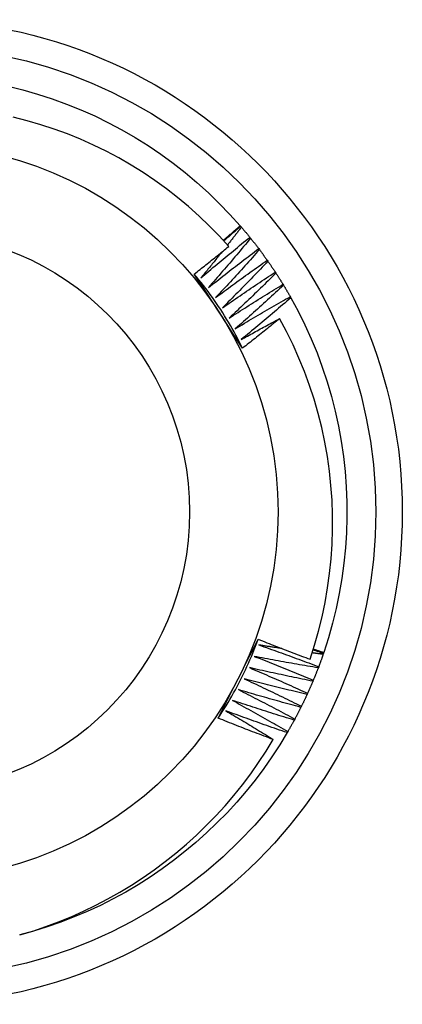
# Model space of a CAD drawing. Header units: inches. Extents: x 24 to 60, y 11.7 to 31.9.
# Tile 18 of 58: x 28.066 to 28.202, y 26.625 to 26.976. Entities that reach past the tile are written whole.
import ezdxf

# ---------------------------------------------------------------- set-up
doc = ezdxf.new("R2010")
doc.units = ezdxf.units.IN
doc.header["$MEASUREMENT"] = 0
doc.layers.add('Visible Edges(ANSI)', color=7, linetype='Continuous', lineweight=25)
doc.layers.add('Visible Tangent Edges(ANSI)', color=7, linetype='Continuous', lineweight=25)

msp = doc.modelspace()

# ---------------------------------------------------------------- linework, layer by layer
at = {"layer": 'Visible Edges(ANSI)'}
for p, q in [((28.14441, 26.90243), (28.14458, 26.90223)), ((28.14458, 26.90223), (28.14485, 26.90192)), ((28.14787, 26.8983), (28.14812, 26.89798)), ((28.15102, 26.89427), (28.15126, 26.89394)), ((28.15403, 26.89013), (28.15427, 26.8898)), ((28.15691, 26.8859), (28.15714, 26.88556)), ((28.15965, 26.88158), (28.15987, 26.88123)), ((28.16225, 26.87716), (28.16245, 26.87681)), ((28.17408, 26.7503), (28.17395, 26.74991)), ((28.17416, 26.75054), (28.17408, 26.7503)), ((28.17235, 26.74548), (28.1722, 26.7451)), ((28.17045, 26.74072), (28.1703, 26.74034)), ((28.16841, 26.73603), (28.16824, 26.73566)), ((28.16621, 26.73141), (28.16602, 26.73104)), ((28.16386, 26.72686), (28.16366, 26.7265)), ((28.16136, 26.72239), (28.16115, 26.72204))]:
    msp.add_line(p, q, dxfattribs=at)
at = {"layer": 'Visible Edges(ANSI)', "flags": 128}
for points in [[(28.06185, 26.95209), (28.06713, 26.95078), (28.07236, 26.94928), (28.07754, 26.9476), (28.08265, 26.94573), (28.0877, 26.9437), (28.09267, 26.94148), (28.09756, 26.93909), (28.10236, 26.93654), (28.10708, 26.93381), (28.11169, 26.93093), (28.1162, 26.92788), (28.1206, 26.92468), (28.12488, 26.92133), (28.12905, 26.91782), (28.13309, 26.91418), (28.137, 26.91039), (28.14078, 26.90648), (28.14441, 26.90243)], [(28.14034, 26.89506), (28.13695, 26.89879), (28.13343, 26.9024), (28.12979, 26.90588), (28.12603, 26.90925), (28.12216, 26.91248), (28.11817, 26.91558), (28.11407, 26.91855), (28.10988, 26.92137), (28.1056, 26.92404), (28.10123, 26.92656), (28.09678, 26.92893), (28.09225, 26.93114), (28.08766, 26.93319), (28.08299, 26.93509), (28.07825, 26.93682), (28.07346, 26.93839), (28.0686, 26.93979), (28.0637, 26.94102)], [(28.13839, 26.89723), (28.13864, 26.89745), (28.13889, 26.89766), (28.13914, 26.89788), (28.1394, 26.89809), (28.13965, 26.89831), (28.1399, 26.89852), (28.14015, 26.89874), (28.1404, 26.89896), (28.14065, 26.89917), (28.14091, 26.89939), (28.14116, 26.8996), (28.14141, 26.89982), (28.14166, 26.90004), (28.14191, 26.90025), (28.14216, 26.90047), (28.14241, 26.90069), (28.14266, 26.9009), (28.14291, 26.90112), (28.14316, 26.90134), (28.14341, 26.90156), (28.14366, 26.90177), (28.14391, 26.90199), (28.14416, 26.90221), (28.14441, 26.90243)], [(28.13858, 26.89702), (28.13883, 26.89724), (28.13908, 26.89746), (28.13933, 26.89767), (28.13958, 26.89789), (28.13983, 26.89811), (28.14008, 26.89833), (28.14033, 26.89855), (28.14058, 26.89876), (28.14083, 26.89898), (28.14108, 26.8992), (28.14133, 26.89942), (28.14158, 26.89963), (28.14183, 26.89985), (28.14208, 26.90007), (28.14233, 26.90028), (28.14258, 26.9005), (28.14283, 26.90072), (28.14308, 26.90093), (28.14333, 26.90115), (28.14358, 26.90137), (28.14383, 26.90158), (28.14408, 26.9018), (28.14433, 26.90202), (28.14458, 26.90223)], [(28.14485, 26.90192), (28.14464, 26.90166), (28.14444, 26.90139), (28.14423, 26.90112), (28.14403, 26.90086), (28.14382, 26.90059), (28.14362, 26.90033), (28.14341, 26.90006), (28.1432, 26.8998), (28.143, 26.89953), (28.14279, 26.89927), (28.14258, 26.899), (28.14238, 26.89874), (28.14217, 26.89848), (28.14196, 26.89821), (28.14175, 26.89795), (28.14155, 26.89768), (28.14134, 26.89742), (28.14113, 26.89715), (28.14092, 26.89689), (28.14072, 26.89663), (28.14051, 26.89636), (28.1403, 26.8961), (28.14009, 26.89583), (28.13988, 26.89557)], [(28.14485, 26.90192), (28.14498, 26.90177), (28.14511, 26.90162), (28.14523, 26.90147), (28.14536, 26.90132), (28.14549, 26.90117), (28.14561, 26.90102), (28.14574, 26.90088), (28.14587, 26.90073), (28.14599, 26.90057), (28.14612, 26.90042), (28.14625, 26.90027), (28.14637, 26.90012), (28.1465, 26.89997), (28.14662, 26.89982), (28.14675, 26.89967), (28.14687, 26.89952), (28.147, 26.89937), (28.14712, 26.89922), (28.14725, 26.89906), (28.14737, 26.89891), (28.14749, 26.89876), (28.14762, 26.89861), (28.14774, 26.89846), (28.14787, 26.8983)], [(28.13044, 26.88385), (28.13115, 26.88447), (28.13187, 26.88508), (28.13259, 26.88569), (28.13331, 26.8863), (28.13403, 26.88691), (28.13475, 26.88752), (28.13547, 26.88812), (28.1362, 26.88873), (28.13692, 26.88933), (28.13764, 26.88994), (28.13837, 26.89054), (28.13909, 26.89114), (28.13982, 26.89175), (28.14055, 26.89235), (28.14128, 26.89295), (28.14201, 26.89354), (28.14273, 26.89414), (28.14347, 26.89474), (28.1442, 26.89534), (28.14493, 26.89593), (28.14566, 26.89653), (28.1464, 26.89712), (28.14713, 26.89771), (28.14787, 26.8983)], [(28.14812, 26.89798), (28.14751, 26.89724), (28.14689, 26.8965), (28.14628, 26.89576), (28.14566, 26.89502), (28.14504, 26.89429), (28.14442, 26.89355), (28.1438, 26.89281), (28.14318, 26.89208), (28.14256, 26.89134), (28.14194, 26.89061), (28.14131, 26.88987), (28.14069, 26.88914), (28.14006, 26.88841), (28.13944, 26.88768), (28.13881, 26.88694), (28.13818, 26.88621), (28.13755, 26.88549), (28.13692, 26.88476), (28.13629, 26.88403), (28.13566, 26.8833), (28.13503, 26.88258), (28.13439, 26.88185), (28.13376, 26.88113), (28.13312, 26.8804)], [(28.14812, 26.89798), (28.14825, 26.89783), (28.14837, 26.89768), (28.14849, 26.89752), (28.14861, 26.89737), (28.14873, 26.89722), (28.14886, 26.89706), (28.14898, 26.89691), (28.1491, 26.89676), (28.14922, 26.8966), (28.14934, 26.89645), (28.14946, 26.89629), (28.14958, 26.89614), (28.1497, 26.89598), (28.14982, 26.89583), (28.14994, 26.89567), (28.15006, 26.89552), (28.15018, 26.89536), (28.1503, 26.89521), (28.15042, 26.89505), (28.15054, 26.89489), (28.15066, 26.89474), (28.15078, 26.89458), (28.1509, 26.89443), (28.15102, 26.89427)], [(28.12809, 26.88524), (28.12861, 26.88564), (28.12912, 26.88605), (28.12964, 26.88645), (28.13015, 26.88686), (28.13066, 26.88727), (28.13117, 26.88767), (28.13169, 26.88808), (28.1322, 26.88849), (28.13271, 26.88889), (28.13322, 26.8893), (28.13373, 26.88971), (28.13424, 26.89012), (28.13475, 26.89053), (28.13526, 26.89094), (28.13577, 26.89135), (28.13628, 26.89176), (28.13679, 26.89217), (28.1373, 26.89258), (28.1378, 26.89299), (28.13831, 26.89341), (28.13882, 26.89382), (28.13932, 26.89423), (28.13983, 26.89465), (28.14034, 26.89506)], [(28.1379, 26.89308), (28.1376, 26.89269), (28.13729, 26.8923), (28.13698, 26.89192), (28.13667, 26.89153), (28.13636, 26.89115), (28.13605, 26.89076), (28.13574, 26.89038), (28.13543, 26.88999), (28.13512, 26.88961), (28.13481, 26.88922), (28.1345, 26.88884), (28.13419, 26.88845), (28.13388, 26.88807), (28.13357, 26.88768), (28.13325, 26.8873), (28.13294, 26.88692), (28.13263, 26.88653), (28.13232, 26.88615), (28.132, 26.88577), (28.13169, 26.88538), (28.13138, 26.885), (28.13106, 26.88462), (28.13075, 26.88424), (28.13044, 26.88385)], [(28.13312, 26.8804), (28.13386, 26.88099), (28.1346, 26.88158), (28.13533, 26.88216), (28.13607, 26.88275), (28.13681, 26.88334), (28.13755, 26.88392), (28.1383, 26.8845), (28.13904, 26.88508), (28.13978, 26.88566), (28.14052, 26.88624), (28.14127, 26.88682), (28.14201, 26.8874), (28.14276, 26.88798), (28.14351, 26.88856), (28.14426, 26.88913), (28.145, 26.88971), (28.14575, 26.89028), (28.1465, 26.89085), (28.14725, 26.89142), (28.148, 26.892), (28.14876, 26.89257), (28.14951, 26.89313), (28.15026, 26.8937), (28.15102, 26.89427)], [(28.15126, 26.89394), (28.15063, 26.89322), (28.14999, 26.8925), (28.14935, 26.89178), (28.14871, 26.89106), (28.14806, 26.89035), (28.14742, 26.88963), (28.14678, 26.88891), (28.14613, 26.8882), (28.14549, 26.88748), (28.14484, 26.88677), (28.14419, 26.88606), (28.14354, 26.88535), (28.14289, 26.88463), (28.14224, 26.88392), (28.14159, 26.88321), (28.14094, 26.88251), (28.14029, 26.8818), (28.13963, 26.88109), (28.13898, 26.88038), (28.13832, 26.87968), (28.13767, 26.87897), (28.13701, 26.87827), (28.13635, 26.87757), (28.13569, 26.87686)], [(28.15126, 26.89394), (28.15138, 26.89379), (28.1515, 26.89363), (28.15162, 26.89347), (28.15173, 26.89331), (28.15185, 26.89316), (28.15197, 26.893), (28.15208, 26.89284), (28.1522, 26.89268), (28.15232, 26.89252), (28.15243, 26.89237), (28.15255, 26.89221), (28.15266, 26.89205), (28.15278, 26.89189), (28.15289, 26.89173), (28.15301, 26.89157), (28.15312, 26.89141), (28.15324, 26.89125), (28.15335, 26.89109), (28.15347, 26.89093), (28.15358, 26.89077), (28.15369, 26.89061), (28.15381, 26.89045), (28.15392, 26.89029), (28.15403, 26.89013)], [(28.13569, 26.87686), (28.13645, 26.87743), (28.1372, 26.87799), (28.13796, 26.87855), (28.13872, 26.87911), (28.13948, 26.87967), (28.14024, 26.88023), (28.141, 26.88079), (28.14176, 26.88135), (28.14252, 26.8819), (28.14328, 26.88246), (28.14405, 26.88301), (28.14481, 26.88357), (28.14558, 26.88412), (28.14634, 26.88467), (28.14711, 26.88522), (28.14787, 26.88577), (28.14864, 26.88632), (28.14941, 26.88687), (28.15018, 26.88741), (28.15095, 26.88796), (28.15172, 26.88851), (28.15249, 26.88905), (28.15326, 26.88959), (28.15403, 26.89013)], [(28.15427, 26.8898), (28.15361, 26.8891), (28.15295, 26.8884), (28.15228, 26.8877), (28.15162, 26.88701), (28.15095, 26.88631), (28.15029, 26.88562), (28.14962, 26.88492), (28.14895, 26.88423), (28.14828, 26.88353), (28.14761, 26.88284), (28.14694, 26.88215), (28.14627, 26.88146), (28.1456, 26.88077), (28.14493, 26.88008), (28.14425, 26.8794), (28.14358, 26.87871), (28.1429, 26.87802), (28.14222, 26.87734), (28.14155, 26.87665), (28.14087, 26.87597), (28.14019, 26.87529), (28.13951, 26.8746), (28.13883, 26.87392), (28.13814, 26.87324)], [(28.15427, 26.8898), (28.15438, 26.88964), (28.15449, 26.88948), (28.15461, 26.88932), (28.15472, 26.88915), (28.15483, 26.88899), (28.15494, 26.88883), (28.15505, 26.88867), (28.15516, 26.88851), (28.15528, 26.88835), (28.15539, 26.88818), (28.1555, 26.88802), (28.15561, 26.88786), (28.15572, 26.8877), (28.15583, 26.88753), (28.15594, 26.88737), (28.15605, 26.88721), (28.15615, 26.88705), (28.15626, 26.88688), (28.15637, 26.88672), (28.15648, 26.88656), (28.15659, 26.88639), (28.1567, 26.88623), (28.15681, 26.88607), (28.15691, 26.8859)], [(28.13814, 26.87324), (28.13892, 26.87378), (28.13969, 26.87432), (28.14047, 26.87485), (28.14124, 26.87539), (28.14202, 26.87593), (28.1428, 26.87646), (28.14358, 26.87699), (28.14436, 26.87752), (28.14514, 26.87805), (28.14592, 26.87858), (28.1467, 26.87911), (28.14748, 26.87964), (28.14826, 26.88017), (28.14904, 26.88069), (28.14983, 26.88122), (28.15061, 26.88174), (28.1514, 26.88227), (28.15218, 26.88279), (28.15297, 26.88331), (28.15376, 26.88383), (28.15455, 26.88435), (28.15533, 26.88487), (28.15612, 26.88539), (28.15691, 26.8859)], [(28.14528, 26.85885), (28.14457, 26.85994), (28.14385, 26.86104), (28.14314, 26.86214), (28.14242, 26.86323), (28.14171, 26.86433), (28.14099, 26.86543), (28.14027, 26.86653), (28.13956, 26.86763), (28.13884, 26.86873), (28.13812, 26.86984), (28.13741, 26.87094), (28.13669, 26.87204), (28.13597, 26.87315), (28.13525, 26.87425), (28.13454, 26.87535), (28.13382, 26.87645), (28.1331, 26.87756), (28.13239, 26.87866), (28.13167, 26.87975), (28.13096, 26.88085), (28.13024, 26.88195), (28.12952, 26.88305), (28.12881, 26.88414), (28.12809, 26.88524)], [(28.14528, 26.85885), (28.14469, 26.86003), (28.1441, 26.8612), (28.14349, 26.86236), (28.14286, 26.86352), (28.14223, 26.86467), (28.14158, 26.86582), (28.14093, 26.86696), (28.14026, 26.86809), (28.13958, 26.86922), (28.13889, 26.87034), (28.13819, 26.87145), (28.13748, 26.87256), (28.13675, 26.87366), (28.13602, 26.87475), (28.13528, 26.87583), (28.13452, 26.87691), (28.13375, 26.87798), (28.13298, 26.87904), (28.13219, 26.88009), (28.13139, 26.88114), (28.13058, 26.88218), (28.12976, 26.88321), (28.12893, 26.88423), (28.12809, 26.88524)], [(28.15714, 26.88556), (28.15645, 26.88488), (28.15577, 26.88421), (28.15508, 26.88353), (28.1544, 26.88286), (28.15371, 26.88218), (28.15302, 26.88151), (28.15233, 26.88084), (28.15164, 26.88017), (28.15095, 26.8795), (28.15026, 26.87883), (28.14956, 26.87816), (28.14887, 26.87749), (28.14818, 26.87682), (28.14748, 26.87616), (28.14678, 26.87549), (28.14609, 26.87483), (28.14539, 26.87416), (28.14469, 26.8735), (28.14399, 26.87284), (28.14329, 26.87218), (28.14259, 26.87152), (28.14188, 26.87086), (28.14118, 26.8702), (28.14048, 26.86954)], [(28.15714, 26.88556), (28.15725, 26.88539), (28.15735, 26.88523), (28.15746, 26.88507), (28.15757, 26.8849), (28.15767, 26.88474), (28.15778, 26.88457), (28.15788, 26.8844), (28.15799, 26.88424), (28.15809, 26.88407), (28.1582, 26.88391), (28.15831, 26.88374), (28.15841, 26.88358), (28.15851, 26.88341), (28.15862, 26.88324), (28.15872, 26.88308), (28.15883, 26.88291), (28.15893, 26.88275), (28.15904, 26.88258), (28.15914, 26.88241), (28.15924, 26.88225), (28.15934, 26.88208), (28.15945, 26.88191), (28.15955, 26.88174), (28.15965, 26.88158)], [(28.14048, 26.86954), (28.14127, 26.87005), (28.14206, 26.87057), (28.14285, 26.87108), (28.14365, 26.87159), (28.14444, 26.8721), (28.14523, 26.8726), (28.14603, 26.87311), (28.14683, 26.87362), (28.14762, 26.87412), (28.14842, 26.87463), (28.14922, 26.87513), (28.15002, 26.87563), (28.15082, 26.87613), (28.15162, 26.87663), (28.15242, 26.87713), (28.15322, 26.87763), (28.15402, 26.87813), (28.15482, 26.87862), (28.15563, 26.87912), (28.15643, 26.87961), (28.15723, 26.8801), (28.15804, 26.8806), (28.15885, 26.88109), (28.15965, 26.88158)], [(28.15987, 26.88123), (28.15916, 26.88057), (28.15845, 26.87992), (28.15774, 26.87927), (28.15704, 26.87861), (28.15633, 26.87796), (28.15562, 26.87731), (28.1549, 26.87667), (28.15419, 26.87602), (28.15348, 26.87537), (28.15277, 26.87472), (28.15205, 26.87408), (28.15134, 26.87343), (28.15062, 26.87279), (28.1499, 26.87215), (28.14918, 26.8715), (28.14847, 26.87086), (28.14775, 26.87022), (28.14703, 26.86958), (28.1463, 26.86895), (28.14558, 26.86831), (28.14486, 26.86767), (28.14414, 26.86704), (28.14341, 26.8664), (28.14269, 26.86577)], [(28.15987, 26.88123), (28.15997, 26.88106), (28.16007, 26.88089), (28.16017, 26.88072), (28.16027, 26.88055), (28.16037, 26.88039), (28.16047, 26.88022), (28.16057, 26.88005), (28.16067, 26.87988), (28.16077, 26.87971), (28.16087, 26.87954), (28.16097, 26.87937), (28.16107, 26.8792), (28.16117, 26.87903), (28.16127, 26.87887), (28.16137, 26.8787), (28.16147, 26.87853), (28.16157, 26.87836), (28.16166, 26.87819), (28.16176, 26.87802), (28.16186, 26.87785), (28.16196, 26.87768), (28.16205, 26.8775), (28.16215, 26.87733), (28.16225, 26.87716)], [(28.14269, 26.86577), (28.14349, 26.86625), (28.1443, 26.86674), (28.14511, 26.86722), (28.14592, 26.86771), (28.14673, 26.86819), (28.14754, 26.86867), (28.14835, 26.86915), (28.14917, 26.86963), (28.14998, 26.87011), (28.15079, 26.87059), (28.15161, 26.87106), (28.15242, 26.87154), (28.15324, 26.87201), (28.15405, 26.87249), (28.15487, 26.87296), (28.15569, 26.87343), (28.1565, 26.8739), (28.15732, 26.87437), (28.15814, 26.87484), (28.15896, 26.8753), (28.15978, 26.87577), (28.1606, 26.87624), (28.16142, 26.8767), (28.16225, 26.87716)], [(28.16245, 26.87681), (28.16172, 26.87618), (28.16099, 26.87555), (28.16026, 26.87492), (28.15953, 26.87429), (28.1588, 26.87366), (28.15807, 26.87304), (28.15734, 26.87241), (28.15661, 26.87179), (28.15587, 26.87116), (28.15514, 26.87054), (28.1544, 26.86992), (28.15367, 26.8693), (28.15293, 26.86868), (28.15219, 26.86806), (28.15145, 26.86744), (28.15071, 26.86682), (28.14997, 26.86621), (28.14923, 26.86559), (28.14849, 26.86498), (28.14775, 26.86437), (28.147, 26.86375), (28.14626, 26.86314), (28.14551, 26.86253), (28.14477, 26.86192)], [(28.16245, 26.87681), (28.16503, 26.87202), (28.16745, 26.86714), (28.16969, 26.86218), (28.17176, 26.85715), (28.17365, 26.85205), (28.17536, 26.84688), (28.17689, 26.84166), (28.17824, 26.83639), (28.1794, 26.83107), (28.18038, 26.82572), (28.18116, 26.82033), (28.18176, 26.81492), (28.18217, 26.8095), (28.18239, 26.80406), (28.18241, 26.79862), (28.18225, 26.79318), (28.1819, 26.78775), (28.18135, 26.78233), (28.18062, 26.77694), (28.1797, 26.77158), (28.17859, 26.76625), (28.1773, 26.76096), (28.17582, 26.75572), (28.17416, 26.75054)], [(28.14477, 26.86192), (28.14534, 26.86224), (28.1459, 26.86255), (28.14647, 26.86287), (28.14704, 26.86318), (28.14761, 26.8635), (28.14818, 26.86381), (28.14875, 26.86413), (28.14931, 26.86444), (28.14988, 26.86475), (28.15045, 26.86507), (28.15102, 26.86538), (28.15159, 26.86569), (28.15216, 26.866), (28.15274, 26.86631), (28.15331, 26.86662), (28.15388, 26.86693), (28.15445, 26.86724), (28.15502, 26.86755), (28.15559, 26.86786), (28.15617, 26.86816), (28.15674, 26.86847), (28.15731, 26.86878), (28.15789, 26.86908), (28.15846, 26.86939)], [(28.15846, 26.86939), (28.15792, 26.86894), (28.15737, 26.8685), (28.15683, 26.86806), (28.15628, 26.86761), (28.15573, 26.86717), (28.15519, 26.86673), (28.15464, 26.86628), (28.15409, 26.86584), (28.15355, 26.8654), (28.153, 26.86496), (28.15245, 26.86452), (28.1519, 26.86408), (28.15135, 26.86364), (28.1508, 26.8632), (28.15025, 26.86277), (28.1497, 26.86233), (28.14915, 26.86189), (28.1486, 26.86146), (28.14805, 26.86102), (28.14749, 26.86058), (28.14694, 26.86015), (28.14639, 26.85972), (28.14584, 26.85928), (28.14528, 26.85885)], [(28.16931, 26.74815), (28.1709, 26.75312), (28.17232, 26.75815), (28.17357, 26.76324), (28.17464, 26.76836), (28.17553, 26.77351), (28.17624, 26.77869), (28.17678, 26.78388), (28.17713, 26.78908), (28.1773, 26.79429), (28.17729, 26.7995), (28.1771, 26.80472), (28.17673, 26.80993), (28.17618, 26.81512), (28.17544, 26.82031), (28.17453, 26.82546), (28.17343, 26.83057), (28.17216, 26.83564), (28.17072, 26.84065), (28.1691, 26.84561), (28.16731, 26.8505), (28.16535, 26.85533), (28.16322, 26.86009), (28.16092, 26.86478), (28.15846, 26.86939)], [(28.13658, 26.72719), (28.13717, 26.72836), (28.13776, 26.72953), (28.13836, 26.73069), (28.13895, 26.73186), (28.13954, 26.73303), (28.14014, 26.7342), (28.14073, 26.73537), (28.14133, 26.73654), (28.14192, 26.73771), (28.14252, 26.73888), (28.14311, 26.74006), (28.14371, 26.74123), (28.14431, 26.74241), (28.14491, 26.74358), (28.1455, 26.74475), (28.1461, 26.74592), (28.14669, 26.74709), (28.14729, 26.74826), (28.14788, 26.74943), (28.14847, 26.7506), (28.14907, 26.75177), (28.14966, 26.75294), (28.15025, 26.75411), (28.15084, 26.75527)], [(28.13658, 26.72719), (28.13731, 26.72829), (28.13802, 26.72939), (28.13873, 26.7305), (28.13942, 26.73162), (28.1401, 26.73275), (28.14077, 26.73388), (28.14143, 26.73502), (28.14208, 26.73616), (28.14271, 26.73731), (28.14334, 26.73847), (28.14395, 26.73964), (28.14455, 26.74081), (28.14514, 26.74198), (28.14572, 26.74316), (28.14629, 26.74435), (28.14684, 26.74554), (28.14738, 26.74674), (28.14791, 26.74795), (28.14843, 26.74915), (28.14894, 26.75037), (28.14943, 26.75159), (28.14992, 26.75281), (28.15039, 26.75404), (28.15084, 26.75527)], [(28.15084, 26.75527), (28.15161, 26.75497), (28.15238, 26.75466), (28.15314, 26.75436), (28.15391, 26.75405), (28.15468, 26.75375), (28.15544, 26.75344), (28.15621, 26.75314), (28.15698, 26.75284), (28.15775, 26.75254), (28.15852, 26.75224), (28.15928, 26.75194), (28.16005, 26.75165), (28.16082, 26.75135), (28.16159, 26.75105), (28.16236, 26.75076), (28.16313, 26.75047), (28.1639, 26.75017), (28.16468, 26.74988), (28.16545, 26.74959), (28.16622, 26.7493), (28.16699, 26.74901), (28.16776, 26.74872), (28.16854, 26.74843), (28.16931, 26.74815)], [(28.15108, 26.75323), (28.15197, 26.75292), (28.15286, 26.75261), (28.15375, 26.7523), (28.15464, 26.75199), (28.15552, 26.75167), (28.15641, 26.75136), (28.1573, 26.75104), (28.15819, 26.75072), (28.15908, 26.7504), (28.15996, 26.75008), (28.16085, 26.74976), (28.16174, 26.74944), (28.16262, 26.74911), (28.16351, 26.74879), (28.1644, 26.74846), (28.16528, 26.74814), (28.16616, 26.74781), (28.16705, 26.74748), (28.16793, 26.74715), (28.16882, 26.74682), (28.1697, 26.74648), (28.17058, 26.74615), (28.17146, 26.74582), (28.17235, 26.74548)], [(28.15923, 26.75197), (28.15889, 26.75202), (28.15855, 26.75207), (28.15821, 26.75212), (28.15787, 26.75217), (28.15753, 26.75222), (28.15719, 26.75228), (28.15685, 26.75233), (28.15651, 26.75238), (28.15617, 26.75243), (28.15583, 26.75248), (28.15549, 26.75254), (28.15515, 26.75259), (28.15481, 26.75264), (28.15447, 26.75269), (28.15413, 26.75275), (28.15379, 26.7528), (28.15345, 26.75285), (28.15311, 26.75291), (28.15277, 26.75296), (28.15243, 26.75302), (28.15209, 26.75307), (28.15175, 26.75312), (28.15141, 26.75318), (28.15108, 26.75323)], [(28.14945, 26.74917), (28.15033, 26.74883), (28.15121, 26.74849), (28.15209, 26.74815), (28.15297, 26.74781), (28.15385, 26.74746), (28.15472, 26.74712), (28.1556, 26.74677), (28.15648, 26.74643), (28.15736, 26.74608), (28.15823, 26.74573), (28.15911, 26.74538), (28.15998, 26.74503), (28.16086, 26.74468), (28.16173, 26.74432), (28.16261, 26.74397), (28.16348, 26.74361), (28.16435, 26.74325), (28.16523, 26.7429), (28.1661, 26.74254), (28.16697, 26.74218), (28.16784, 26.74181), (28.16871, 26.74145), (28.16958, 26.74109), (28.17045, 26.74072)], [(28.1722, 26.7451), (28.17125, 26.74525), (28.1703, 26.74541), (28.16935, 26.74557), (28.1684, 26.74573), (28.16745, 26.74589), (28.1665, 26.74605), (28.16555, 26.74621), (28.16461, 26.74638), (28.16366, 26.74654), (28.16271, 26.74671), (28.16176, 26.74688), (28.16081, 26.74705), (28.15987, 26.74722), (28.15892, 26.74739), (28.15797, 26.74756), (28.15702, 26.74774), (28.15608, 26.74791), (28.15513, 26.74809), (28.15418, 26.74827), (28.15323, 26.74844), (28.15229, 26.74862), (28.15134, 26.74881), (28.1504, 26.74899), (28.14945, 26.74917)], [(28.17395, 26.74991), (28.17379, 26.74993), (28.17362, 26.74995), (28.17346, 26.74997), (28.1733, 26.74999), (28.17314, 26.75001), (28.17298, 26.75004), (28.17281, 26.75006), (28.17265, 26.75008), (28.17249, 26.7501), (28.17233, 26.75012), (28.17217, 26.75014), (28.172, 26.75016), (28.17184, 26.75018), (28.17168, 26.75021), (28.17152, 26.75023), (28.17136, 26.75025), (28.1712, 26.75027), (28.17103, 26.75029), (28.17087, 26.75031), (28.17071, 26.75034), (28.17055, 26.75036), (28.17039, 26.75038), (28.17022, 26.7504), (28.17006, 26.75042)], [(28.17042, 26.75155), (28.17057, 26.75149), (28.17072, 26.75144), (28.17088, 26.75139), (28.17103, 26.75134), (28.17118, 26.75129), (28.17133, 26.75124), (28.17149, 26.75118), (28.17164, 26.75113), (28.17179, 26.75108), (28.17195, 26.75103), (28.1721, 26.75098), (28.17225, 26.75092), (28.1724, 26.75087), (28.17256, 26.75082), (28.17271, 26.75077), (28.17286, 26.75071), (28.17301, 26.75066), (28.17317, 26.75061), (28.17332, 26.75056), (28.17347, 26.75051), (28.17362, 26.75045), (28.17377, 26.7504), (28.17393, 26.75035), (28.17408, 26.7503)], [(28.17049, 26.75179), (28.17065, 26.75173), (28.1708, 26.75168), (28.17095, 26.75163), (28.1711, 26.75158), (28.17126, 26.75153), (28.17141, 26.75147), (28.17156, 26.75142), (28.17172, 26.75137), (28.17187, 26.75132), (28.17202, 26.75127), (28.17217, 26.75121), (28.17233, 26.75116), (28.17248, 26.75111), (28.17263, 26.75106), (28.17279, 26.75101), (28.17294, 26.75095), (28.17309, 26.7509), (28.17325, 26.75085), (28.1734, 26.7508), (28.17355, 26.75075), (28.1737, 26.7507), (28.17386, 26.75064), (28.17401, 26.75059), (28.17416, 26.75054)], [(28.17395, 26.74991), (28.17388, 26.74972), (28.17382, 26.74954), (28.17375, 26.74935), (28.17369, 26.74917), (28.17362, 26.74898), (28.17356, 26.7488), (28.17349, 26.74861), (28.17343, 26.74843), (28.17336, 26.74824), (28.1733, 26.74806), (28.17323, 26.74787), (28.17316, 26.74769), (28.1731, 26.7475), (28.17303, 26.74732), (28.17296, 26.74713), (28.17289, 26.74695), (28.17283, 26.74677), (28.17276, 26.74658), (28.17269, 26.7464), (28.17262, 26.74621), (28.17255, 26.74603), (28.17248, 26.74585), (28.17242, 26.74566), (28.17235, 26.74548)], [(28.14769, 26.74517), (28.14856, 26.7448), (28.14943, 26.74443), (28.1503, 26.74406), (28.15116, 26.74369), (28.15203, 26.74332), (28.1529, 26.74294), (28.15376, 26.74257), (28.15463, 26.74219), (28.15549, 26.74182), (28.15636, 26.74144), (28.15722, 26.74106), (28.15808, 26.74068), (28.15895, 26.7403), (28.15981, 26.73991), (28.16067, 26.73953), (28.16153, 26.73915), (28.16239, 26.73876), (28.16325, 26.73837), (28.16411, 26.73799), (28.16497, 26.7376), (28.16583, 26.73721), (28.16669, 26.73682), (28.16755, 26.73642), (28.16841, 26.73603)], [(28.1703, 26.74034), (28.16935, 26.74053), (28.16841, 26.74072), (28.16746, 26.74091), (28.16652, 26.7411), (28.16558, 26.74129), (28.16463, 26.74149), (28.16369, 26.74168), (28.16275, 26.74188), (28.16181, 26.74207), (28.16086, 26.74227), (28.15992, 26.74247), (28.15898, 26.74267), (28.15804, 26.74287), (28.1571, 26.74307), (28.15615, 26.74328), (28.15521, 26.74348), (28.15427, 26.74369), (28.15333, 26.7439), (28.15239, 26.74411), (28.15145, 26.74432), (28.15051, 26.74453), (28.14957, 26.74474), (28.14863, 26.74495), (28.14769, 26.74517)], [(28.1722, 26.7451), (28.17213, 26.74491), (28.17206, 26.74473), (28.17199, 26.74455), (28.17192, 26.74436), (28.17185, 26.74418), (28.17178, 26.744), (28.1717, 26.74382), (28.17163, 26.74363), (28.17156, 26.74345), (28.17149, 26.74327), (28.17142, 26.74308), (28.17134, 26.7429), (28.17127, 26.74272), (28.1712, 26.74254), (28.17112, 26.74236), (28.17105, 26.74217), (28.17098, 26.74199), (28.1709, 26.74181), (28.17083, 26.74163), (28.17075, 26.74145), (28.17068, 26.74127), (28.1706, 26.74108), (28.17053, 26.7409), (28.17045, 26.74072)], [(28.1458, 26.74122), (28.14666, 26.74082), (28.14752, 26.74043), (28.14837, 26.74003), (28.14922, 26.73963), (28.15008, 26.73923), (28.15093, 26.73883), (28.15178, 26.73842), (28.15264, 26.73802), (28.15349, 26.73762), (28.15434, 26.73721), (28.15519, 26.7368), (28.15604, 26.73639), (28.15689, 26.73598), (28.15774, 26.73557), (28.15859, 26.73516), (28.15944, 26.73475), (28.16029, 26.73434), (28.16113, 26.73392), (28.16198, 26.7335), (28.16283, 26.73309), (28.16367, 26.73267), (28.16452, 26.73225), (28.16536, 26.73183), (28.16621, 26.73141)], [(28.16824, 26.73566), (28.1673, 26.73588), (28.16636, 26.7361), (28.16542, 26.73632), (28.16449, 26.73654), (28.16355, 26.73676), (28.16262, 26.73698), (28.16168, 26.73721), (28.16074, 26.73744), (28.15981, 26.73766), (28.15887, 26.73789), (28.15794, 26.73812), (28.157, 26.73835), (28.15607, 26.73859), (28.15513, 26.73882), (28.1542, 26.73905), (28.15327, 26.73929), (28.15233, 26.73953), (28.1514, 26.73977), (28.15047, 26.74001), (28.14953, 26.74025), (28.1486, 26.74049), (28.14767, 26.74073), (28.14674, 26.74098), (28.1458, 26.74122)], [(28.1703, 26.74034), (28.17022, 26.74016), (28.17014, 26.73998), (28.17007, 26.7398), (28.16999, 26.73962), (28.16991, 26.73944), (28.16984, 26.73926), (28.16976, 26.73908), (28.16968, 26.7389), (28.1696, 26.73872), (28.16953, 26.73854), (28.16945, 26.73836), (28.16937, 26.73818), (28.16929, 26.738), (28.16921, 26.73782), (28.16913, 26.73764), (28.16905, 26.73746), (28.16897, 26.73728), (28.16889, 26.7371), (28.16881, 26.73692), (28.16873, 26.73675), (28.16865, 26.73657), (28.16857, 26.73639), (28.16849, 26.73621), (28.16841, 26.73603)], [(28.14379, 26.73734), (28.14463, 26.73692), (28.14547, 26.73649), (28.14631, 26.73606), (28.14715, 26.73564), (28.14799, 26.73521), (28.14883, 26.73478), (28.14967, 26.73435), (28.15051, 26.73392), (28.15135, 26.73348), (28.15219, 26.73305), (28.15302, 26.73261), (28.15386, 26.73218), (28.1547, 26.73174), (28.15553, 26.7313), (28.15637, 26.73086), (28.1572, 26.73042), (28.15803, 26.72998), (28.15887, 26.72954), (28.1597, 26.7291), (28.16053, 26.72865), (28.16136, 26.7282), (28.16219, 26.72776), (28.16303, 26.72731), (28.16386, 26.72686)], [(28.16602, 26.73104), (28.16509, 26.73129), (28.16416, 26.73154), (28.16324, 26.73179), (28.16231, 26.73204), (28.16138, 26.7323), (28.16045, 26.73255), (28.15952, 26.73281), (28.15859, 26.73307), (28.15767, 26.73332), (28.15674, 26.73358), (28.15581, 26.73384), (28.15488, 26.73411), (28.15396, 26.73437), (28.15303, 26.73463), (28.15211, 26.7349), (28.15118, 26.73517), (28.15026, 26.73543), (28.14933, 26.7357), (28.14841, 26.73597), (28.14748, 26.73624), (28.14656, 26.73652), (28.14563, 26.73679), (28.14471, 26.73706), (28.14379, 26.73734)], [(28.16824, 26.73566), (28.16815, 26.73548), (28.16807, 26.7353), (28.16799, 26.73512), (28.16791, 26.73495), (28.16782, 26.73477), (28.16774, 26.73459), (28.16766, 26.73441), (28.16757, 26.73423), (28.16749, 26.73406), (28.16741, 26.73388), (28.16732, 26.7337), (28.16724, 26.73353), (28.16715, 26.73335), (28.16707, 26.73317), (28.16698, 26.73299), (28.1669, 26.73282), (28.16681, 26.73264), (28.16673, 26.73246), (28.16664, 26.73229), (28.16655, 26.73211), (28.16647, 26.73194), (28.16638, 26.73176), (28.16629, 26.73158), (28.16621, 26.73141)], [(28.14164, 26.73353), (28.14247, 26.73308), (28.1433, 26.73262), (28.14412, 26.73217), (28.14495, 26.73171), (28.14578, 26.73126), (28.1466, 26.7308), (28.14743, 26.73034), (28.14825, 26.72988), (28.14907, 26.72942), (28.1499, 26.72896), (28.15072, 26.7285), (28.15154, 26.72804), (28.15236, 26.72757), (28.15318, 26.72711), (28.154, 26.72664), (28.15482, 26.72617), (28.15564, 26.7257), (28.15646, 26.72523), (28.15728, 26.72476), (28.15809, 26.72429), (28.15891, 26.72382), (28.15973, 26.72334), (28.16054, 26.72287), (28.16136, 26.72239)], [(28.16366, 26.7265), (28.16274, 26.72678), (28.16182, 26.72706), (28.1609, 26.72734), (28.15998, 26.72763), (28.15906, 26.72791), (28.15814, 26.72819), (28.15722, 26.72848), (28.1563, 26.72877), (28.15538, 26.72906), (28.15446, 26.72935), (28.15355, 26.72964), (28.15263, 26.72993), (28.15171, 26.73022), (28.15079, 26.73052), (28.14988, 26.73081), (28.14896, 26.73111), (28.14805, 26.73141), (28.14713, 26.73171), (28.14621, 26.73201), (28.1453, 26.73231), (28.14438, 26.73261), (28.14347, 26.73292), (28.14256, 26.73322), (28.14164, 26.73353)], [(28.13937, 26.72979), (28.14008, 26.72937), (28.14079, 26.72896), (28.14149, 26.72854), (28.1422, 26.72812), (28.1429, 26.7277), (28.1436, 26.72728), (28.14431, 26.72686), (28.14501, 26.72644), (28.14571, 26.72602), (28.14642, 26.72559), (28.14712, 26.72517), (28.14782, 26.72474), (28.14852, 26.72432), (28.14922, 26.72389), (28.14992, 26.72347), (28.15062, 26.72304), (28.15132, 26.72261), (28.15202, 26.72218), (28.15271, 26.72175), (28.15341, 26.72132), (28.15411, 26.72089), (28.15481, 26.72045), (28.1555, 26.72002), (28.1562, 26.71959)], [(28.16115, 26.72204), (28.16024, 26.72235), (28.15933, 26.72266), (28.15842, 26.72297), (28.15751, 26.72329), (28.1566, 26.7236), (28.15569, 26.72391), (28.15478, 26.72423), (28.15387, 26.72455), (28.15296, 26.72487), (28.15205, 26.72519), (28.15114, 26.72551), (28.15024, 26.72583), (28.14933, 26.72615), (28.14842, 26.72648), (28.14752, 26.7268), (28.14661, 26.72713), (28.1457, 26.72746), (28.1448, 26.72779), (28.14389, 26.72812), (28.14299, 26.72845), (28.14208, 26.72878), (28.14118, 26.72912), (28.14028, 26.72945), (28.13937, 26.72979)], [(28.16602, 26.73104), (28.16594, 26.73087), (28.16585, 26.73069), (28.16576, 26.73052), (28.16567, 26.73034), (28.16558, 26.73017), (28.16549, 26.72999), (28.1654, 26.72982), (28.16532, 26.72964), (28.16523, 26.72947), (28.16514, 26.72929), (28.16505, 26.72912), (28.16496, 26.72894), (28.16487, 26.72877), (28.16477, 26.72859), (28.16468, 26.72842), (28.16459, 26.72825), (28.1645, 26.72807), (28.16441, 26.7279), (28.16432, 26.72773), (28.16423, 26.72755), (28.16413, 26.72738), (28.16404, 26.72721), (28.16395, 26.72703), (28.16386, 26.72686)], [(28.1562, 26.71959), (28.15538, 26.71989), (28.15456, 26.7202), (28.15373, 26.72051), (28.15291, 26.72082), (28.15209, 26.72113), (28.15127, 26.72144), (28.15045, 26.72175), (28.14964, 26.72206), (28.14882, 26.72238), (28.148, 26.72269), (28.14718, 26.72301), (28.14636, 26.72332), (28.14555, 26.72364), (28.14473, 26.72396), (28.14391, 26.72428), (28.1431, 26.7246), (28.14228, 26.72492), (28.14147, 26.72524), (28.14065, 26.72556), (28.13984, 26.72589), (28.13902, 26.72621), (28.13821, 26.72654), (28.13739, 26.72686), (28.13658, 26.72719)], [(28.16366, 26.7265), (28.16357, 26.72633), (28.16347, 26.72616), (28.16338, 26.72598), (28.16329, 26.72581), (28.16319, 26.72564), (28.1631, 26.72547), (28.163, 26.7253), (28.16291, 26.72512), (28.16281, 26.72495), (28.16272, 26.72478), (28.16262, 26.72461), (28.16252, 26.72444), (28.16243, 26.72427), (28.16233, 26.7241), (28.16223, 26.72393), (28.16214, 26.72375), (28.16204, 26.72358), (28.16194, 26.72341), (28.16185, 26.72324), (28.16175, 26.72307), (28.16165, 26.7229), (28.16155, 26.72273), (28.16145, 26.72256), (28.16136, 26.72239)], [(28.16115, 26.72204), (28.1585, 26.71768), (28.15571, 26.7134), (28.15278, 26.70922), (28.14972, 26.70514), (28.14652, 26.70116), (28.14319, 26.69729), (28.13974, 26.69353), (28.13617, 26.68989), (28.13248, 26.68636), (28.12867, 26.68296), (28.12476, 26.67968), (28.12074, 26.67654), (28.11662, 26.67353), (28.1124, 26.67065), (28.1081, 26.66792), (28.1037, 26.66532), (28.09922, 26.66288), (28.09466, 26.66058), (28.09003, 26.65843), (28.08534, 26.65643), (28.08057, 26.6546), (28.07576, 26.65291), (28.07088, 26.65139), (28.06597, 26.65003)], [(28.06597, 26.65003), (28.07062, 26.65144), (28.07522, 26.65299), (28.07977, 26.65469), (28.08426, 26.65653), (28.0887, 26.65851), (28.09307, 26.66063), (28.09738, 26.66289), (28.10162, 26.66528), (28.10578, 26.66781), (28.10987, 26.67047), (28.11386, 26.67326), (28.11776, 26.67616), (28.12156, 26.67919), (28.12527, 26.68233), (28.12887, 26.68558), (28.13236, 26.68895), (28.13575, 26.69243), (28.13903, 26.69601), (28.14219, 26.6997), (28.14524, 26.7035), (28.14817, 26.70739), (28.15098, 26.71137), (28.15366, 26.71544), (28.1562, 26.71959)]]:
    msp.add_lwpolyline(points, dxfattribs=at)
at = {"layer": 'Visible Edges(ANSI)'}
for radius in [0.1752, 0.16575, 0.131]:
    msp.add_circle((28.02691, 26.80056), radius, dxfattribs=at)
at = {"layer": 'Visible Tangent Edges(ANSI)'}
msp.add_circle((28.02691, 26.80056), 0.0995, dxfattribs=at)

doc.saveas('drawing.dxf')
